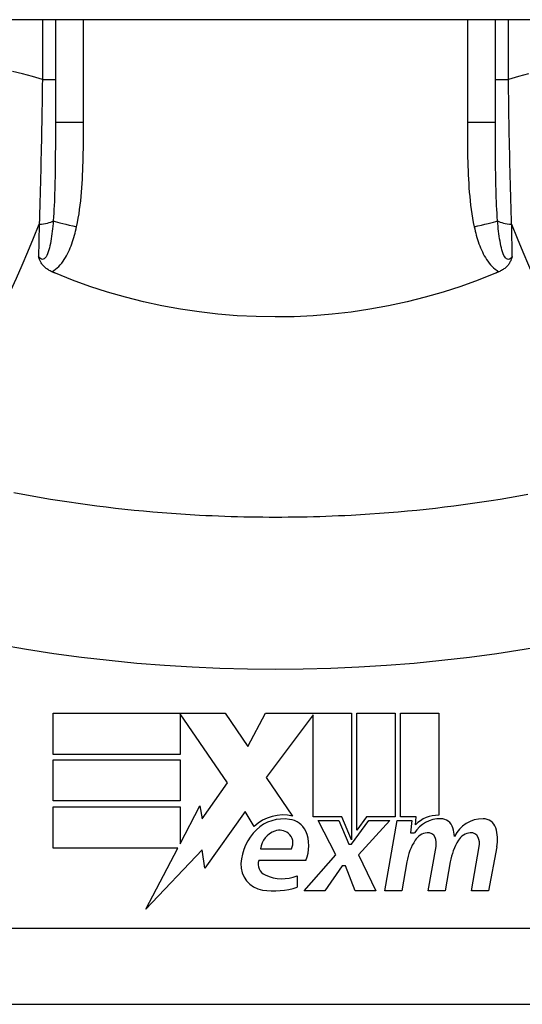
# Model space of a CAD drawing. Header units: inches. Extents: x 14 to 456, y 41 to 215.
# Tile 173 of 201: x 105.217 to 105.477, y 213.002 to 213.513. Entities that reach past the tile are written whole.
import ezdxf

# ---------------------------------------------------------------- set-up
doc = ezdxf.new("R2010")
doc.units = ezdxf.units.IN
doc.header["$MEASUREMENT"] = 0
doc.layers.add('Visible Edges(ANSI)', color=7, linetype='Continuous', lineweight=25)
doc.layers.add('Visible Tangent Edges(ANSI)', color=7, linetype='Continuous', lineweight=25)

msp = doc.modelspace()

# ---------------------------------------------------------------- linework, layer by layer
at = {"layer": 'Visible Edges(ANSI)'}
for p, q in [((109.5002228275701, 213.51324128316), (61.8952228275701, 213.5132412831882)), ((105.2350495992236, 213.5132412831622), (105.2350495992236, 213.4598459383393)), ((105.4633960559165, 213.4598459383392), (105.4633960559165, 213.5132412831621)), ((105.2339482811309, 213.1534617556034), (105.3231482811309, 213.1534617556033)), ((105.2339482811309, 213.1320617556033), (105.2339482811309, 213.1534617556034)), ((105.299748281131, 213.1530549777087), (105.2997482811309, 213.1320617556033)), ((105.3243482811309, 213.1172617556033), (105.299748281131, 213.1530549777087)), ((105.3231482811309, 213.1534617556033), (105.3348913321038, 213.1360519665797)), ((105.3348913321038, 213.1360519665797), (105.344148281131, 213.1534617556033)), ((105.344148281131, 213.1534617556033), (105.388748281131, 213.1534617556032)), ((105.368748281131, 213.1526254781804), (105.3443482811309, 213.1199617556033)), ((105.3687482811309, 213.0995617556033), (105.368748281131, 213.1526254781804)), ((105.388748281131, 213.1534617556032), (105.3887482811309, 213.0877824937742)), ((105.3915482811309, 213.0926617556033), (105.3915482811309, 213.1534617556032)), ((105.3915482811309, 213.1534617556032), (105.4113482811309, 213.1534617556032)), ((105.4113482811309, 213.1534617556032), (105.4113482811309, 213.0995617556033)), ((105.4141482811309, 213.0995617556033), (105.414148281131, 213.1534617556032)), ((105.414148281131, 213.1534617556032), (105.4339482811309, 213.1534617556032)), ((105.4339482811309, 213.1534617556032), (105.4339482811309, 213.1004617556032)), ((105.2997482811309, 213.1320617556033), (105.2339482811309, 213.1320617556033)), ((105.2339482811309, 213.1078617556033), (105.2339482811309, 213.1292617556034)), ((105.2339482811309, 213.1292617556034), (105.2997482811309, 213.1292617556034)), ((105.2997482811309, 213.1292617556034), (105.2997482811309, 213.1078617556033)), ((105.3443482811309, 213.1199617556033), (105.3581482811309, 213.1000617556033)), ((105.3112514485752, 213.0985575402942), (105.3243482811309, 213.1172617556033)), ((105.2997482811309, 213.1078617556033), (105.2339482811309, 213.1078617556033)), ((105.2339482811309, 213.1048617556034), (105.2997482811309, 213.1048617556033)), ((105.2339482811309, 213.0834617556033), (105.2339482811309, 213.1048617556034)), ((105.2997482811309, 213.0856677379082), (105.3099482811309, 213.1052617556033)), ((105.2997482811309, 213.1048617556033), (105.2997482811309, 213.0856677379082)), ((105.3099482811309, 213.1052617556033), (105.3112514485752, 213.0985575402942)), ((105.3335482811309, 213.1023617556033), (105.312603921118, 213.0729988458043)), ((105.3381749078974, 213.0946617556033), (105.3335482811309, 213.1023617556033)), ((105.3837482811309, 213.0995617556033), (105.3687482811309, 213.0995617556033)), ((105.3887482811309, 213.0877824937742), (105.3837482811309, 213.0995617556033)), ((105.3965614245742, 213.0995617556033), (105.3915482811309, 213.0926617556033)), ((105.4113482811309, 213.0995617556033), (105.3965614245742, 213.0995617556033)), ((105.4223482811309, 213.0995617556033), (105.4141482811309, 213.0995617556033)), ((105.4219895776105, 213.0954617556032), (105.4223482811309, 213.0995617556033)), ((105.3805482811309, 213.0798617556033), (105.3713482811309, 213.0976617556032)), ((105.3713482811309, 213.0976617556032), (105.3821482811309, 213.0976617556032)), ((105.3821482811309, 213.0976617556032), (105.3873482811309, 213.085411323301)), ((105.3887482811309, 213.085411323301), (105.397648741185, 213.0976617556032)), ((105.4085482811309, 213.0976617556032), (105.3923482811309, 213.079982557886)), ((105.397648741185, 213.0976617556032), (105.4085482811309, 213.0976617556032)), ((105.4059482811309, 213.0612617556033), (105.4123665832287, 213.0976617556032)), ((105.4123665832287, 213.0976617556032), (105.4199482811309, 213.0976617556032)), ((105.4199482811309, 213.0976617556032), (105.4193883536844, 213.0912617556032)), ((105.4193883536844, 213.0912617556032), (105.4213214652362, 213.0912617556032)), ((105.3873482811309, 213.085411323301), (105.3887482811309, 213.085411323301)), ((105.4285482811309, 213.0612617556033), (105.4326038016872, 213.0842617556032)), ((105.450943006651, 213.0612617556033), (105.4549985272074, 213.0842617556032)), ((105.464185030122, 213.0841139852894), (105.459743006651, 213.0612617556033)), ((105.2985999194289, 213.0834617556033), (105.2339482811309, 213.0834617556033)), ((105.2820458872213, 213.0516617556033), (105.2985999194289, 213.0834617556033)), ((105.3112739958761, 213.0824617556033), (105.2820458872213, 213.0516617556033)), ((105.312603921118, 213.0729988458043), (105.3112739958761, 213.0824617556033)), ((105.3415482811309, 213.0830617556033), (105.3575482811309, 213.0830617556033)), ((105.3641482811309, 213.0612617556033), (105.3805482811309, 213.0798617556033)), ((105.3923482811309, 213.079982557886), (105.4013482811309, 213.0612617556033)), ((105.3649482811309, 213.0770617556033), (105.3405482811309, 213.0770617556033)), ((105.3839482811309, 213.0742617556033), (105.3749482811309, 213.0612617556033)), ((105.3855482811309, 213.0742617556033), (105.3839482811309, 213.0742617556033)), ((105.3905482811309, 213.0612617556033), (105.3855482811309, 213.0742617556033)), ((105.4173931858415, 213.0762617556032), (105.4147482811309, 213.0612617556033)), ((105.4399931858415, 213.0762617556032), (105.4373482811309, 213.0612617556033)), ((105.3605482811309, 213.0690617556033), (105.3605482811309, 213.0630617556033)), ((105.3749482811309, 213.0612617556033), (105.3641482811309, 213.0612617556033)), ((105.4013482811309, 213.0612617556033), (105.3905482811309, 213.0612617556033)), ((105.4147482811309, 213.0612617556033), (105.4059482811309, 213.0612617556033)), ((105.4373482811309, 213.0612617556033), (105.4285482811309, 213.0612617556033)), ((105.459743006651, 213.0612617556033), (105.450943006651, 213.0612617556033)), ((105.162214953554, 213.0023593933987), (105.5362307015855, 213.0023593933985))]:
    msp.add_line(p, q, dxfattribs=at)
at = {"layer": 'Visible Edges(ANSI)', "flags": 128}
for points in [[(105.2332584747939, 213.382449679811), (105.232794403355, 213.3826585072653), (105.2323403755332, 213.3828822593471), (105.2318970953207, 213.3831209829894), (105.2314652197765, 213.383374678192), (105.2310454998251, 213.383643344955), (105.2306384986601, 213.3839269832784), (105.2302450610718, 213.3842255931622), (105.2298657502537, 213.3845391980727), (105.2295013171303, 213.3848678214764), (105.2291524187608, 213.3852114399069), (105.2288239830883, 213.3855653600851), (105.2285203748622, 213.3859235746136), (105.228240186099, 213.3862855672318), (105.2279820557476, 213.3866508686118), (105.2277444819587, 213.3870190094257), (105.2275260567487, 213.3873894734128), (105.2273253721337, 213.3877618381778), (105.2271409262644, 213.3881355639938), (105.2269713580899, 213.3885102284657), (105.226815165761, 213.3888853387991), (105.2266709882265, 213.3892604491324), (105.2265364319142, 213.3896378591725), (105.226410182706, 213.3900180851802), (105.2262913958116, 213.3904007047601)], [(105.4721542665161, 213.39040070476), (105.4720354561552, 213.39001808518), (105.471909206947, 213.3896378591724), (105.4717746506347, 213.3892604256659), (105.4716304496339, 213.3888852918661), (105.4714743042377, 213.3885102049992), (105.4713047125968, 213.3881355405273), (105.471120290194, 213.3877617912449), (105.4709195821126, 213.3873894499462), (105.4707011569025, 213.3870189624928), (105.4704635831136, 213.3866508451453), (105.4702054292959, 213.3862855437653), (105.469925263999, 213.3859235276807), (105.469621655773, 213.3855653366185), (105.4692931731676, 213.385211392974), (105.4689442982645, 213.3848677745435), (105.4685798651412, 213.3845391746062), (105.4682005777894, 213.3842255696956), (105.4678071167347, 213.3839269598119), (105.4674001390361, 213.3836433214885), (105.4669803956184, 213.3833746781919), (105.4665485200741, 213.3831209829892), (105.4661052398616, 213.382882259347), (105.4656512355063, 213.3826584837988), (105.4651871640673, 213.3824496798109)], [(105.2350496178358, 213.3816879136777), (105.2349748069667, 213.3817194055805), (105.2349000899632, 213.3817509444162), (105.2348253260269, 213.3817824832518), (105.2347506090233, 213.3818140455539), (105.2346758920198, 213.3818456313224), (105.2346011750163, 213.3818772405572), (105.2345264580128, 213.381908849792), (105.234451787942, 213.3819405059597), (105.2343771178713, 213.3819721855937), (105.2343024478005, 213.3820038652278), (105.2342278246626, 213.3820355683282), (105.2341531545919, 213.382067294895), (105.2340785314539, 213.3820990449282), (105.234003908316, 213.3821308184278), (105.2339293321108, 213.3821626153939), (105.2338547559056, 213.3821944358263), (105.2337801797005, 213.3822262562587), (105.2337056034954, 213.3822581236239), (105.233631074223, 213.3822899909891), (105.2335564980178, 213.3823218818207), (105.2334819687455, 213.3823537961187), (105.2334074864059, 213.3823857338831), (105.2333329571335, 213.3824176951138), (105.2332584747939, 213.382449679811)], [(105.4633960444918, 213.3816879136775), (105.4545095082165, 213.3781232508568), (105.4454733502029, 213.3748517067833), (105.436294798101, 213.3718764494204), (105.4269810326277, 213.3692006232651), (105.4175393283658, 213.3668272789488), (105.4079768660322, 213.3647595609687), (105.3983008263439, 213.3630006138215), (105.388539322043, 213.3615565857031), (105.378730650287, 213.3604333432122), (105.3688840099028, 213.3596314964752), (105.3590084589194, 213.3591517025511), (105.3491130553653, 213.3589945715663), (105.3392067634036, 213.3591606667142), (105.3292986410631, 213.359650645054), (105.319425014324, 213.3604622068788), (105.3096304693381, 213.3615902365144), (105.299922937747, 213.3630320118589), (105.2903100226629, 213.3647848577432), (105.2807994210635, 213.3668462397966), (105.2713988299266, 213.36921348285), (105.2621158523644, 213.3718838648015), (105.2529582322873, 213.3748548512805), (105.2439335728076, 213.3781237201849), (105.2350496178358, 213.3816879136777)], [(105.4651871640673, 213.3824496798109), (105.4651126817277, 213.3824176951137), (105.4650381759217, 213.3823857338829), (105.4649636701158, 213.3823537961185), (105.4648891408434, 213.3823218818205), (105.464814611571, 213.382289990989), (105.4647400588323, 213.3822581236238), (105.4646654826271, 213.3822262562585), (105.464590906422, 213.3821944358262), (105.4645163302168, 213.3821626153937), (105.4644417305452, 213.3821308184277), (105.4643671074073, 213.3820990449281), (105.4642924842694, 213.3820672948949), (105.4642178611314, 213.3820355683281), (105.4641432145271, 213.3820038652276), (105.4640685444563, 213.3819721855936), (105.4639938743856, 213.3819405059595), (105.4639191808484, 213.3819088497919), (105.4638444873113, 213.3818772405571), (105.4637697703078, 213.3818456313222), (105.4636950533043, 213.3818140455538), (105.4636203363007, 213.3817824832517), (105.4635455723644, 213.3817509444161), (105.4634708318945, 213.3817194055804), (105.4633960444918, 213.3816879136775)], [(105.3098645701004, 213.2560538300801), (105.3050027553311, 213.2563295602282), (105.3001435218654, 213.256637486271), (105.2952871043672, 213.2569775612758), (105.2904337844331, 213.2573498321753), (105.2855838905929, 213.2577543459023), (105.2807376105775, 213.2581910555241), (105.2758952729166, 213.2586600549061), (105.2710572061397, 213.259161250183), (105.2662236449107, 213.2596947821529), (105.2613949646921, 213.2602606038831), (105.2565714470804, 213.2608587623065), (105.2517534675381, 213.261489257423), (105.2469411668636, 213.2621521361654), (105.2421347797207, 213.2628474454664), (105.2373346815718, 213.2635751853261), (105.2325412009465, 213.2643354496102), (105.2277546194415, 213.2651281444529), (105.2229753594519, 213.2659534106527), (105.2182037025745, 213.2668112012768), (105.2134400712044, 213.2677015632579)], [(105.480241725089, 213.2668111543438), (105.4754699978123, 213.2659533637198), (105.4706906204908, 213.26512809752), (105.4659040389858, 213.2643353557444), (105.4611106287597, 213.2635751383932), (105.4563106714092, 213.2628474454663), (105.4515044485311, 213.2621521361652), (105.4466921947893, 213.2614892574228), (105.441874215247, 213.2608587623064), (105.4370506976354, 213.2602606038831), (105.4322220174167, 213.2596947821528), (105.4273884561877, 213.2591612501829), (105.4225503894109, 213.2586600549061), (105.4177080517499, 213.258191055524), (105.4128617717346, 213.2577543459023), (105.4080118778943, 213.2573498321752), (105.4031585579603, 213.2569775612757), (105.398302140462, 213.2566374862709), (105.3934429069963, 213.2563295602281), (105.3885810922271, 213.2560538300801)], [(105.3885810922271, 213.2560538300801), (105.3853048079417, 213.2558862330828), (105.3820276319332, 213.2557331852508), (105.3787495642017, 213.2555947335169), (105.3754707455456, 213.2554708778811), (105.3721912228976, 213.2553615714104), (105.3689111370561, 213.2552668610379), (105.3656305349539, 213.2551866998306), (105.3623495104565, 213.2551211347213), (105.3590681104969, 213.2550701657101), (105.3557865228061, 213.2550337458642), (105.3525047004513, 213.2550118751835), (105.3492228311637, 213.2550046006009), (105.3459409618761, 213.2550118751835), (105.3426591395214, 213.2550337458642), (105.3393775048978, 213.2550701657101), (105.3360961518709, 213.2551211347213), (105.3328151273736, 213.2551866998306), (105.3295345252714, 213.2552668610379), (105.3262544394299, 213.2553615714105), (105.3229749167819, 213.2554708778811), (105.3196960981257, 213.255594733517), (105.3164180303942, 213.2557331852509), (105.313140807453, 213.2558862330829), (105.3098645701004, 213.2560538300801)]]:
    msp.add_lwpolyline(points, dxfattribs=at)
at = {"layer": 'Visible Edges(ANSI)'}
for centre, radius, start, end in [((105.3532289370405, 213.0786188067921), 0.0220000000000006, 77.07904820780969, 133.1785421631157), ((105.4336118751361, 213.0844652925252), 0.016, 88.79524599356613, 136.5849023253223), ((105.3532289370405, 213.0786188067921), 0.019921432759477, 80.40854150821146, 134.1684284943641), ((105.3556791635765, 213.0881649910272), 0.0101341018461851, 23.84447002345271, 85.08017439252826), ((105.4348024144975, 213.0826440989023), 0.0159999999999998, 89.4776463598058, 147.4113734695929), ((105.4348866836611, 213.0918871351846), 0.0067565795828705, 16.99279734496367, 89.4776463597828), ((105.4568565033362, 213.082272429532), 0.0163712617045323, 89.67879642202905, 153.9507817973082), ((105.4569090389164, 213.0916435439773), 0.0069999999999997, 18.47479057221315, 89.67879642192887), ((105.3578404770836, 213.0738714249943), 0.0265398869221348, 134.168428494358, 176.5646481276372), ((105.3526647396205, 213.0816963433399), 0.0112, 109.3796833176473, 172.997548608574), ((105.351370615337, 213.0853753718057), 0.007299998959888, 51.1651595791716, 109.379683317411), ((105.3519567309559, 213.0861034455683), 0.0063653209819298, 331.4547053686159, 51.16515957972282), ((105.3477529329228, 213.0846617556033), 0.0187999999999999, 336.1555299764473, 23.84447002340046), ((105.4288405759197, 213.0829886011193), 0.0083999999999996, 96.0300094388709, 147.5992389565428), ((105.4283783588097, 213.0873642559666), 0.0039999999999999, 23.55712318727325, 96.03000943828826), ((105.4245283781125, 213.0856856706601), 0.0081999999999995, 349.9999999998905, 23.55712318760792), ((105.4229865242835, 213.0882505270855), 0.019199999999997, 3.616895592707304, 16.99279734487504), ((105.4512412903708, 213.0829897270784), 0.0084000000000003, 96.10268245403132, 147.6083346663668), ((105.4507735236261, 213.0873647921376), 0.0040000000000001, 23.5487451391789, 96.10268245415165), ((105.4469232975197, 213.0856867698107), 0.0082000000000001, 349.9922013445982, 23.54874513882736), ((105.4453377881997, 213.0877775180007), 0.019200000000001, 349.0000000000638, 18.47479057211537), ((105.4479222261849, 213.0708786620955), 0.0309999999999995, 147.5992389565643, 169.9999999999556), ((105.4705966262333, 213.0713191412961), 0.0310000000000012, 148.5584146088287, 170.8256547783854), ((105.3444788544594, 213.0746735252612), 0.0131542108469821, 176.5646481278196, 261.5605196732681), ((105.3466855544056, 213.075246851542), 0.0063999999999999, 163.5260870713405, 244.6783819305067), ((105.3526987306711, 213.0879554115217), 0.0204593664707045, 244.67838193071, 292.5609099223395), ((105.3484886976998, 213.1016992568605), 0.0404757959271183, 261.5605196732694, 287.3342500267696)]:
    msp.add_arc(centre, radius, start, end, dxfattribs=at)
at = {"layer": 'Visible Tangent Edges(ANSI)'}
for p, q in [((105.2283074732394, 213.5132412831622), (105.2283074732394, 213.4822860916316)), ((105.2496271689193, 213.4598459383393), (105.2496271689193, 213.5132412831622)), ((105.4488184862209, 213.5132412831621), (105.4488184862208, 213.4598459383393)), ((105.4701381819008, 213.4822860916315), (105.4701381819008, 213.5132412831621)), ((105.2283074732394, 213.4822860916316), (105.2350495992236, 213.4822860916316)), ((105.4633960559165, 213.4822860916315), (105.4701381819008, 213.4822860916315)), ((105.2496271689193, 213.4598459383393), (105.2350495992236, 213.4598459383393)), ((105.4633960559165, 213.4598459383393), (105.4488184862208, 213.4598459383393)), ((105.5362307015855, 213.0417294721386), (105.162214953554, 213.0417294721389))]:
    msp.add_line(p, q, dxfattribs=at)
at = {"layer": 'Visible Tangent Edges(ANSI)', "flags": 128}
for points in [[(105.2283074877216, 213.4822860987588), (105.2231223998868, 213.4838366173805), (105.2179381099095, 213.4852042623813), (105.212760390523, 213.4863916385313)], [(105.2283074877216, 213.4822860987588), (105.2282641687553, 213.4790797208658), (105.2282187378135, 213.475872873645), (105.2281711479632, 213.472666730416), (105.2281213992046, 213.4694624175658), (105.2280694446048, 213.4662610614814), (105.228015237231, 213.4630638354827), (105.227958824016, 213.4598719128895), (105.2279000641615, 213.4566864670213), (105.2278390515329, 213.4535093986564), (105.2277757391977, 213.4503415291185), (105.2277100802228, 213.447183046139), (105.2276420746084, 213.4440342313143), (105.2275716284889, 213.4408952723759), (105.227498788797, 213.4377664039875), (105.2274234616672, 213.4346478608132), (105.2273456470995, 213.4315399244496), (105.2272653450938, 213.428443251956), (105.2271825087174, 213.4253585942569), (105.2270971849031, 213.4222867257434), (105.2270093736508, 213.4192283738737), (105.2269190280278, 213.4161842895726), (105.2268262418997, 213.4131552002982), (105.2267309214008, 213.4101418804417), (105.2266331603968, 213.4071450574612)], [(105.4805075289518, 213.4852042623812), (105.4753232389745, 213.4838366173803), (105.4701381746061, 213.4822860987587)], [(105.4718125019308, 213.4071450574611), (105.4717147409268, 213.4101418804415), (105.4716194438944, 213.4131552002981), (105.4715266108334, 213.4161842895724), (105.4714362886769, 213.4192283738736), (105.4713484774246, 213.4222867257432), (105.4712631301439, 213.4253585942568), (105.4711803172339, 213.4284432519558), (105.4710999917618, 213.4315399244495), (105.4710222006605, 213.434647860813), (105.4709468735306, 213.4377664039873), (105.4708740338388, 213.4408952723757), (105.4708035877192, 213.4440342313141), (105.4707355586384, 213.4471830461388), (105.4706698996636, 213.4503415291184), (105.4706065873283, 213.4535093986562), (105.4705455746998, 213.4566864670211), (105.4704868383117, 213.4598719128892), (105.4704304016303, 213.4630638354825), (105.4703762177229, 213.4662610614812), (105.4703242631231, 213.4694624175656), (105.4702744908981, 213.4726667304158), (105.4702269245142, 213.4758728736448), (105.4701814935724, 213.4790797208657), (105.4701381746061, 213.4822860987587)], [(105.2350496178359, 213.4598459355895), (105.2350492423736, 213.4576093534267), (105.2350478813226, 213.4553791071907), (105.2350452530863, 213.4531556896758), (105.2350409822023, 213.4509395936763), (105.2350347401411, 213.448731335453), (105.2350262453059, 213.4465314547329), (105.2350151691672, 213.4443403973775), (105.2350011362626, 213.4421587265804), (105.2349838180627, 213.4399868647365), (105.234962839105, 213.4378249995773), (105.2349375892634, 213.4356734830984), (105.234907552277, 213.4335326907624), (105.2348721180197, 213.4314029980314), (105.2348306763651, 213.4292848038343), (105.2347826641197, 213.4271784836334), (105.2347274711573, 213.4250843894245), (105.2346645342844, 213.4230034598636), (105.2345929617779, 213.4209375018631), (105.2345117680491, 213.4188876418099), (105.2344200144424, 213.4168550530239), (105.2343168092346, 213.4148408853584), (105.2342010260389, 213.4128462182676), (105.2340712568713, 213.4108725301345), (105.2339259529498, 213.4089213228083)], [(105.2460740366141, 213.4057843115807), (105.2465334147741, 213.4079983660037), (105.2469438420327, 213.410222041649), (105.2473099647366, 213.4124538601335), (105.2476363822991, 213.4146925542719), (105.2479264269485, 213.4169370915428), (105.2481831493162, 213.4191864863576), (105.2484095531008, 213.4214397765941), (105.2486085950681, 213.4236959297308), (105.2487830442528, 213.4259532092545), (105.2489348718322, 213.4282110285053), (105.2490659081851, 213.4304692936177), (105.2491780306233, 213.4327279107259), (105.2492730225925, 213.4349868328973), (105.2493528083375, 213.4372460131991), (105.2494191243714, 213.4395053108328), (105.2494738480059, 213.4417647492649), (105.2495182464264, 213.4440244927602), (105.2495533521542, 213.4462844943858), (105.2495802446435, 213.4485446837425), (105.249599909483, 213.4508049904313), (105.2496133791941, 213.4530653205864), (105.2496217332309, 213.4553256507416), (105.2496260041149, 213.4575858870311), (105.2496271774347, 213.4598459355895)], [(105.448818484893, 213.4598459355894), (105.448819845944, 213.457585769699), (105.4488244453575, 213.4553253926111), (105.4488331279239, 213.4530648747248), (105.4488467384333, 213.4508043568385), (105.4488662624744, 213.4485438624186), (105.4488929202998, 213.4462834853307), (105.4489277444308, 213.4440232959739), (105.4489718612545, 213.4417634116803), (105.4490263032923, 213.4395039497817), (105.4490925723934, 213.4372449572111), (105.449172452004, 213.4349863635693), (105.4492676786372, 213.432728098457), (105.4493799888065, 213.4304700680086), (105.449511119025, 213.4282122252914), (105.4496628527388, 213.4259544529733), (105.4498367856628, 213.4236968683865), (105.4500344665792, 213.4214406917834), (105.4502592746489, 213.4191871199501), (105.4505146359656, 213.4169373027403), (105.4508040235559, 213.4146923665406), (105.4511309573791, 213.4124534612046), (105.451498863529, 213.4102217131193), (105.451911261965, 213.4079982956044), (105.4523716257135, 213.4057843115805)], [(105.4645196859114, 213.4089213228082), (105.4643741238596, 213.4108724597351), (105.4642436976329, 213.4128459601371), (105.4641273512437, 213.4148405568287), (105.4640239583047, 213.4168549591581), (105.463932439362, 213.4188878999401), (105.4638516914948, 213.4209381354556), (105.4637806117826, 213.4230043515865), (105.4637180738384, 213.4250852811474), (105.4636630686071, 213.4271796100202), (105.4636151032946, 213.4292858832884), (105.4635736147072, 213.4314037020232), (105.4635381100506, 213.433532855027), (105.4635080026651, 213.4356730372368), (105.4634827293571, 213.4378240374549), (105.4634617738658, 213.4399855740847), (105.4634445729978, 213.4421573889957), (105.4634306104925, 213.4443391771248), (105.463419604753, 213.4465303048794), (105.4634111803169, 213.4487303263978), (105.4634049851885, 213.4509387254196), (105.4634006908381, 213.4531550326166), (105.4633979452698, 213.4553787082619), (105.4633964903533, 213.4576092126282), (105.4633960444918, 213.4598459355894)], [(105.2339259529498, 213.4089213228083), (105.2338110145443, 213.4075399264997), (105.2336857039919, 213.4061668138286), (105.2335491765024, 213.4048059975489), (105.2334007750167, 213.4034615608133), (105.2332397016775, 213.4021374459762), (105.2330649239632, 213.4008373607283), (105.2328752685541, 213.3995650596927), (105.2326694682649, 213.3983242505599), (105.2324461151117, 213.3971187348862), (105.2322033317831, 213.3959530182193), (105.2319390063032, 213.3948323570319), (105.2316504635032, 213.3937626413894), (105.2313335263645, 213.3927489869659), (105.2309863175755, 213.3918080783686), (105.2306085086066, 213.3909614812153), (105.2301971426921, 213.3902310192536), (105.2297531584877, 213.3896370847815), (105.2292818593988, 213.3891992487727), (105.2287886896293, 213.3889369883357), (105.2282791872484, 213.388869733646), (105.2277657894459, 213.3890026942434), (105.227258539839, 213.3893165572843), (105.2267646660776, 213.3897897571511), (105.2262913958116, 213.3904007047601)], [(105.2266331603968, 213.4071450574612), (105.2266186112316, 213.4064392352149), (105.2266041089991, 213.4057340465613), (105.2265896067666, 213.405029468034), (105.2265751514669, 213.4043255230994), (105.2265607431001, 213.4036222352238), (105.2265463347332, 213.4029196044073), (105.2265319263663, 213.4022176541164), (105.2265175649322, 213.4015164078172), (105.2265032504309, 213.4008158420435), (105.2264889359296, 213.4001160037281), (105.2264746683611, 213.399416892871), (105.2264604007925, 213.3987185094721), (105.226446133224, 213.3980209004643), (105.2264319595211, 213.3973240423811), (105.2264177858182, 213.3966279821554), (105.2264036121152, 213.3959327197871), (105.2263894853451, 213.3952382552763), (105.2263754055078, 213.3945446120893), (105.2263613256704, 213.3938517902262), (105.2263472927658, 213.3931598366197), (105.2263332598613, 213.3924687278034), (105.2263192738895, 213.3917785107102), (105.2263053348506, 213.3910891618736), (105.2262913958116, 213.3904007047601)], [(105.2332584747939, 213.382449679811), (105.2342255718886, 213.3830492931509), (105.2351411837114, 213.3837216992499), (105.2360088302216, 213.3844595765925), (105.2368291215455, 213.385254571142), (105.2376024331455, 213.386097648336), (105.2383289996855, 213.3869797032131), (105.2390092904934, 213.387891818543), (105.2396465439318, 213.3888287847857), (105.2402456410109, 213.3897894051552), (105.2408100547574, 213.3907715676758), (105.241342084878, 213.3917728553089), (105.241843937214, 213.3927912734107), (105.2423177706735, 213.3938249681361), (105.2427654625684, 213.3948723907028), (105.2431883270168, 213.3959320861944), (105.2435877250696, 213.3970026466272), (105.2439649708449, 213.3980825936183), (105.244321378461, 213.3991705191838), (105.2446580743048, 213.4002649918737), (105.244975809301, 213.4013646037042), (105.2452754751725, 213.4024678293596), (105.245557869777, 213.4035731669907), (105.2458237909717, 213.4046791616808), (105.2460740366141, 213.4057843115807)], [(105.4523716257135, 213.4057843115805), (105.452621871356, 213.4046791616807), (105.4528877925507, 213.4035731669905), (105.4531701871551, 213.4024678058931), (105.4534698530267, 213.4013646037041), (105.4537875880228, 213.4002649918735), (105.4541242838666, 213.3991705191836), (105.4544805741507, 213.3980825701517), (105.4548575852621, 213.3970025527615), (105.4552567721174, 213.3959319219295), (105.4556795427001, 213.3948722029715), (105.4561273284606, 213.3938248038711), (105.4566015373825, 213.3927912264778), (105.4571036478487, 213.3917729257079), (105.457635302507, 213.3907717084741), (105.4581992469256, 213.3897897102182), (105.4587985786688, 213.3888290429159), (105.4594363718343, 213.3878918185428), (105.4601166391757, 213.3869796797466), (105.4608431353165, 213.3860975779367), (105.4616164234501, 213.3852545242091), (105.4624368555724, 213.3844596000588), (105.4633045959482, 213.3837216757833), (105.4642200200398, 213.3830495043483), (105.4651871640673, 213.3824496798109)], [(105.4721542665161, 213.39040070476), (105.4716809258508, 213.389789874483), (105.471186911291, 213.3893168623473), (105.4706796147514, 213.3890030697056), (105.4701663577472, 213.3888698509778), (105.4696561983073, 213.3889364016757), (105.4691608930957, 213.3891980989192), (105.4686882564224, 213.3896358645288), (105.4682458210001, 213.3902303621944), (105.467837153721, 213.3909615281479), (105.4674593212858, 213.391807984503), (105.4671121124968, 213.3927488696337), (105.4667951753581, 213.3937626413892), (105.4665064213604, 213.3948325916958), (105.4662421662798, 213.3959531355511), (105.4659995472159, 213.3971187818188), (105.4657760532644, 213.3983241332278), (105.4655701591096, 213.3995648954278), (105.4653805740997, 213.4008372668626), (105.4652059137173, 213.4021374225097), (105.4650448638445, 213.4034615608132), (105.4648964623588, 213.4048059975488), (105.4647599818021, 213.4061667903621), (105.4646346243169, 213.4075399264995), (105.4645196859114, 213.4089213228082)], [(105.4721542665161, 213.39040070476), (105.4721403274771, 213.3910891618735), (105.4721263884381, 213.3917785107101), (105.4721123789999, 213.3924687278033), (105.4720983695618, 213.3931598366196), (105.4720843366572, 213.3938517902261), (105.4720702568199, 213.3945446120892), (105.4720561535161, 213.3952382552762), (105.472042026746, 213.395932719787), (105.4720278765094, 213.3966279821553), (105.4720137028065, 213.397324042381), (105.4719995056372, 213.3980209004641), (105.4719852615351, 213.398718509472), (105.4719710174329, 213.3994168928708), (105.4719567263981, 213.400116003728), (105.4719424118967, 213.4008158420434), (105.471928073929, 213.4015164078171), (105.4719137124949, 213.4022176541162), (105.4718993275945, 213.4029196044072), (105.4718849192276, 213.4036222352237), (105.4718704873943, 213.4043255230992), (105.4718560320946, 213.4050294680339), (105.4718415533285, 213.4057340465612), (105.4718270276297, 213.4064392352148), (105.4718125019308, 213.4071450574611)], [(105.2058462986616, 213.1890265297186), (105.2200528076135, 213.1865918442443), (105.234301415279, 213.1844173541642), (105.2485866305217, 213.1825018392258), (105.262904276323, 213.1808440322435), (105.2772493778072, 213.1794429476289), (105.2916170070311, 213.1782977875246), (105.3060027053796, 213.177407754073), (105.3204019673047, 213.1767724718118), (105.3348101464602, 213.1763914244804), (105.3492228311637, 213.1762644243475), (105.3636355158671, 213.1763914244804), (105.3780436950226, 213.1767724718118), (105.3924429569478, 213.1774077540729), (105.4068286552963, 213.1782977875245), (105.4211962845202, 213.1794429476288), (105.4355413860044, 213.1808440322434), (105.4498590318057, 213.1825018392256), (105.4641441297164, 213.1844173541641), (105.4783923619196, 213.1865917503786), (105.492599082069, 213.1890264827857), (105.5067577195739, 213.1917226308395), (105.5208992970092, 213.1944713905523)]]:
    msp.add_lwpolyline(points, dxfattribs=at)
at = {"layer": 'Visible Tangent Edges(ANSI)'}
for centre, major_axis, ratio, start_param, end_param in [((105.1981117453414, 213.4740404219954), (-0.0583894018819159, -0.1879913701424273), 0.249251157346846, 0, 1.285378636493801), ((105.2252070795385, 213.4104898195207), (0.0098425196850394, -5.9e-15), 0.3434526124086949, 4.857789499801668, 5.800686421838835), ((105.2513637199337, 213.4057843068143), (-0.0192705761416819, 0.0040181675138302), 0.0568534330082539, 0.451677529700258, 1.30460576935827), ((105.4470819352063, 213.4057843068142), (-0.0192705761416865, -0.0040181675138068), 0.056853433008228, 1.836986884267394, 2.689915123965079), ((105.4732385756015, 213.4104898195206), (0.0098425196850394, -5.5e-15), 0.343452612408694, 3.624091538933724, 4.566988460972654), ((105.5003339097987, 213.4740404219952), (0.0583894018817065, -0.1879913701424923), 0.2492511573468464, 4.997806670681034, 6.28318530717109)]:
    msp.add_ellipse(centre, major_axis=major_axis, ratio=ratio, start_param=start_param, end_param=end_param, dxfattribs=at)

doc.saveas('drawing.dxf')
